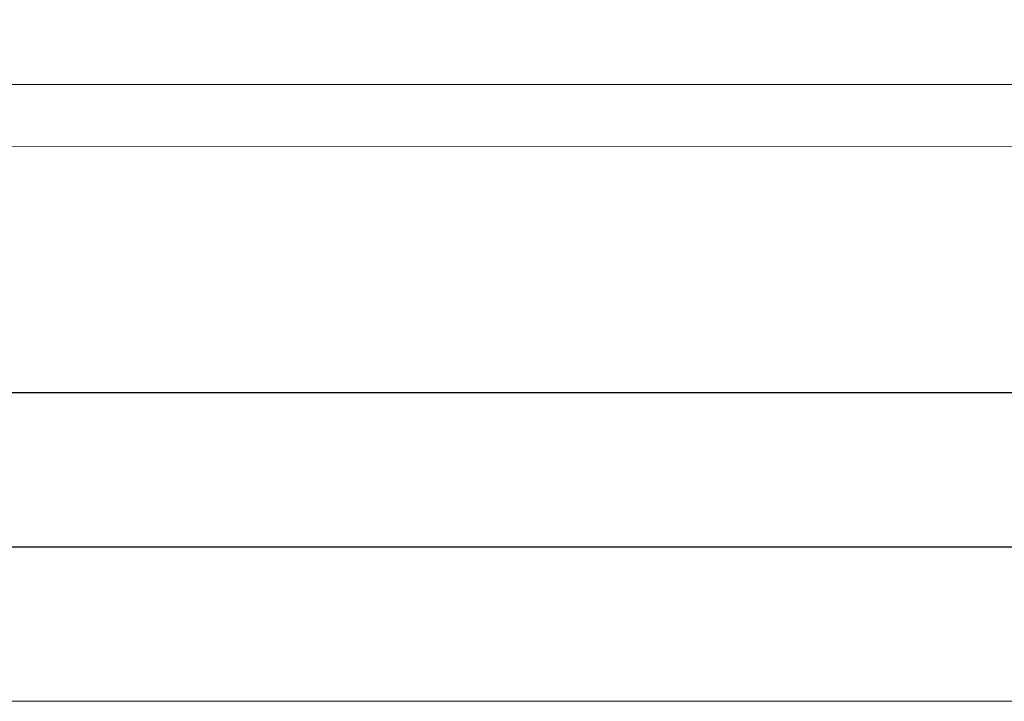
# Model space of a CAD drawing. Header units: millimetres. Extents: x 11 to 58287, y -2 to 19922.
# Tile 39 of 86: x 26407 to 26727, y 11112 to 11333. Entities that reach past the tile are written whole.
import ezdxf

# ---------------------------------------------------------------- set-up
doc = ezdxf.new("R2010")
doc.units = ezdxf.units.MM
doc.header["$MEASUREMENT"] = 0
doc.linetypes.add('Wipeout_Contour', pattern=[1000, 0, -1000])
for name, color, linetype in [('Nowe_A__SCIANY', 7, 'Continuous'), ('Nowe_A__STROPY', 7, 'Continuous'), ('Nowe_Drzwi Archicad', 7, 'Continuous')]:
    doc.layers.add(name, color=color, linetype=linetype)
for name, color, linetype, lineweight in [('Nowe_A__SCIANY_Nr_pióra__87', 7, 'Continuous', 13), ('Nowe_A__STROPY_Nr_pióra__1', 7, 'Continuous', 13), ('Nowe_A__STROPY_Nr_pióra__21', 7, 'Continuous', 25)]:
    doc.layers.add(name, color=color, linetype=linetype, lineweight=lineweight)

# ---------------------------------------------------------------- blocks, each defined once
blk = doc.blocks.new('ElemPrzekroju_3_1', base_point=(46338.24, 11312.04))
at = {"color": 254, "linetype": 'Wipeout_Contour', "lineweight": 0, "ltscale": 226631.383251}
blk.add_wipeout([(23691.58, 11312.04), (26901.58, 11312.04), (26901.58, 11428.04), (26721.58, 11428.04), (26721.58, 11382.04), (26421.58, 11382.04), (26421.58, 11428.04), (23691.58, 11428.04)], dxfattribs=at).dxf.layer = 'Nowe_Drzwi Archicad'
blk = doc.blocks.new('ElemPrzekroju_20_1', base_point=(46338.24, 11312.04))
at = {"color": 254, "linetype": 'Wipeout_Contour', "lineweight": 0, "ltscale": 132541.412454}
blk.add_wipeout([(53195.61, 11212.04), (4091.78, 11212.04), (4091.78, 11162.04), (53195.61, 11162.04)], dxfattribs=at).dxf.layer = 'Nowe_A__STROPY'
at = {"color": 254, "linetype": 'Wipeout_Contour', "lineweight": 0, "ltscale": 132690.398547}
blk.add_wipeout([(4091.78, 11212.04), (53195.61, 11212.04), (53195.61, 11292.04), (4091.78, 11292.04)], dxfattribs=at).dxf.layer = 'Nowe_A__STROPY'
at = {"color": 254, "linetype": 'Wipeout_Contour', "lineweight": 0, "ltscale": 132426.986127}
blk.add_wipeout([(4091.78, 11112.04), (53195.61, 11112.04), (53195.61, 11162.04), (4091.78, 11162.04)], dxfattribs=at).dxf.layer = 'Nowe_A__STROPY'
at = {"layer": 'Nowe_A__STROPY_Nr_pióra__1', "color": 7, "linetype": 'Continuous', "lineweight": 13}
blk.add_line((53195.61, 11112.04), (4091.78, 11112.04), dxfattribs=at)
at = {"layer": 'Nowe_A__STROPY_Nr_pióra__21', "color": 7, "linetype": 'Continuous', "lineweight": 25}
for p, q in [((53195.61, 11292.04), (4091.78, 11292.04)), ((53195.61, 11212.04), (4091.78, 11212.04)), ((53195.61, 11162.04), (4091.78, 11162.04))]:
    blk.add_line(p, q, dxfattribs=at)
blk = doc.blocks.new('ElemPrzekroju_23_1', base_point=(46338.24, 11312.04))
at = {"color": 254, "linetype": 'Wipeout_Contour', "lineweight": 0, "ltscale": 110857.962506}
blk.add_wipeout([(23671.58, 11292.04), (26921.58, 11292.04), (26921.58, 11312.04), (23671.58, 11312.04)], dxfattribs=at).dxf.layer = 'Nowe_A__SCIANY'
at = {"layer": 'Nowe_A__SCIANY_Nr_pióra__87', "color": 7, "linetype": 'Continuous', "lineweight": 13}
blk.add_line((26921.58, 11312.04), (23671.58, 11312.04), dxfattribs=at)

msp = doc.modelspace()

# ---------------------------------------------------------------- block references
at = {"layer": 'Nowe_A__STROPY', "lineweight": 0}
msp.add_blockref('ElemPrzekroju_20_1', (46338.24, 11312.04), dxfattribs=at)
at = {"layer": 'Nowe_Drzwi Archicad', "lineweight": 0}
msp.add_blockref('ElemPrzekroju_3_1', (46338.24, 11312.04), dxfattribs=at)

# ---------------------------------------------------------------- next in the draw order: block references
at = {"layer": 'Nowe_A__SCIANY', "lineweight": 0}
msp.add_blockref('ElemPrzekroju_23_1', (46338.24, 11312.04), dxfattribs=at)

doc.saveas('drawing.dxf')
